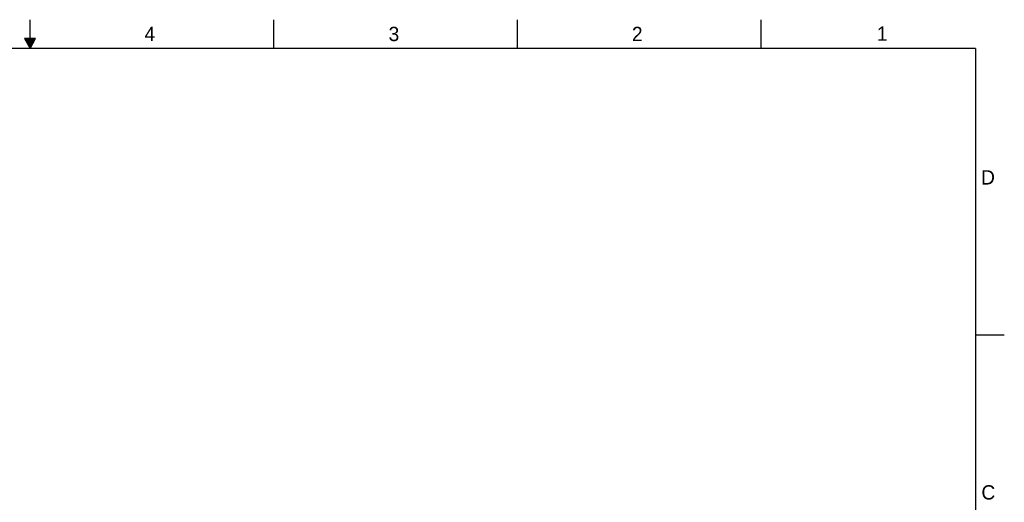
# Model space of a CAD drawing. Header units: inches. Extents: x 0 to 34, y 0 to 22.
# Tile 16 of 16: x 16.8 to 34, y 13.6 to 22. Entities that reach past the tile are written whole.
import ezdxf

# ---------------------------------------------------------------- set-up
doc = ezdxf.new("R2010")
doc.units = ezdxf.units.IN
doc.header["$LTSCALE"] = 1.87
doc.header["$MEASUREMENT"] = 0
doc.layers.get('0').update_dxf_attribs({"linetype": 'CONTINUOUS'})
doc.styles.get("Standard").update_dxf_attribs({"font": 'txt', "width": 0.8})

msp = doc.modelspace()

# ---------------------------------------------------------------- linework, layer by layer
at = {"color": 2, "linetype": 'CONTINUOUS'}
for p, q in [((17.00002, 21.5), (17.00002, 22)), ((21.25002, 22), (21.25002, 21.5)), ((25.50002, 22), (25.50002, 21.5)), ((29.75002, 22), (29.75002, 21.5)), ((16.90203, 21.66972), (17.00002, 21.5)), ((17.09801, 21.66972), (16.90203, 21.66972)), ((16.90764, 21.66), (17.0924, 21.66)), ((16.91342, 21.65), (17.08662, 21.65)), ((17.00002, 21.5), (17.09801, 21.66972)), ((16.91919, 21.64), (17.08085, 21.64)), ((16.92496, 21.63), (17.07508, 21.63)), ((16.93074, 21.62), (17.0693, 21.62)), ((16.93651, 21.61), (17.06353, 21.61)), ((16.94229, 21.6), (17.05776, 21.6)), ((16.94806, 21.59), (17.05198, 21.59)), ((16.95383, 21.58), (17.04621, 21.58)), ((16.95961, 21.57), (17.04044, 21.57)), ((16.96538, 21.56), (17.03466, 21.56)), ((16.97115, 21.55), (17.02889, 21.55)), ((16.97693, 21.54), (17.02311, 21.54)), ((16.9827, 21.53), (17.01734, 21.53)), ((16.98847, 21.52), (17.01157, 21.52)), ((16.99425, 21.51), (17.00579, 21.51)), ((33.50002, 16.5), (34.00002, 16.5))]:
    msp.add_line(p, q, dxfattribs=at)
at = {"color": 7, "linetype": 'CONTINUOUS', "const_width": 0.02}
for points in [[(33.50002, 21.5), (0.50002, 21.5)], [(33.50002, 0.5), (33.50002, 21.5)]]:
    msp.add_lwpolyline(points, dxfattribs=at)

# ---------------------------------------------------------------- texts
at = {"color": 2, "linetype": 'CONTINUOUS'}
for s, p in [('4', (18.99773, 21.6277)), ('3', (23.25697, 21.62594)), ('2', (27.50251, 21.62616)), ('1', (31.77814, 21.63259)), ('D', (33.59469, 19.12364)), ('C', (33.6004, 13.62673))]:
    msp.add_text(s, height=0.25, dxfattribs=at).set_placement(p)

doc.saveas('drawing.dxf')
